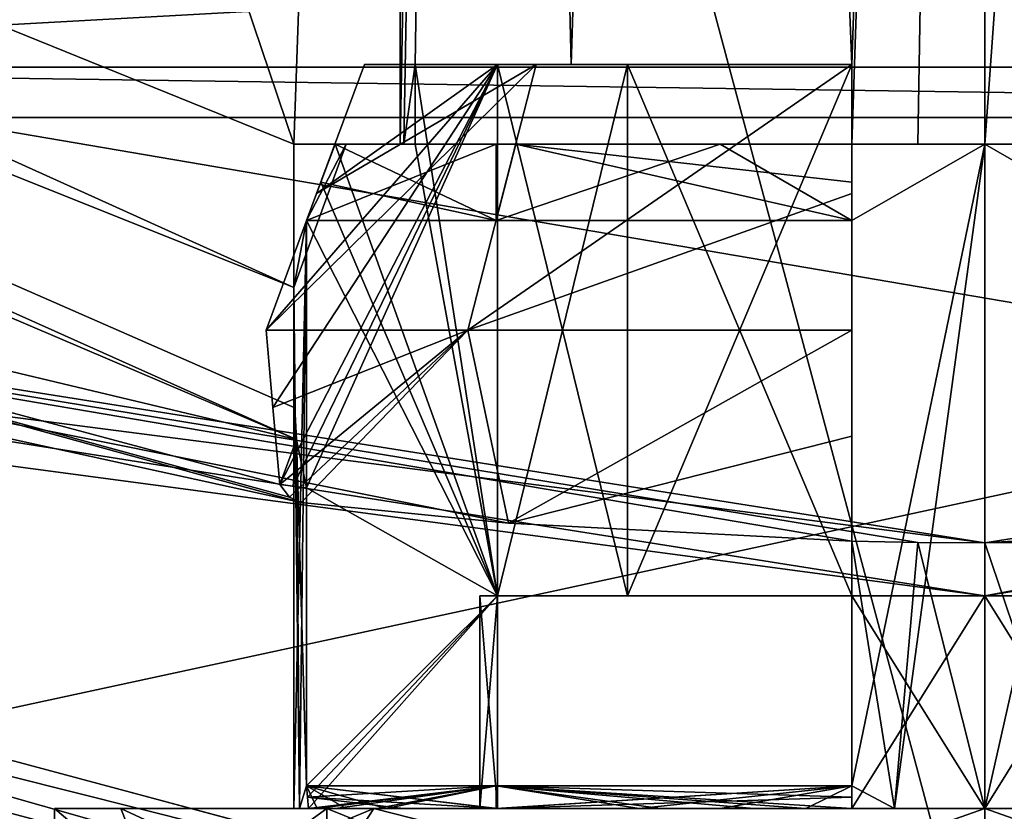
# Model space of a CAD drawing. Header units: millimetres. Extents: x -78 to 78, y -78 to 349.
# Tile 47 of 54: x -3.63 to 0.07, y 296.99 to 299.97. Entities that reach past the tile are written whole.
import ezdxf

# ---------------------------------------------------------------- set-up
doc = ezdxf.new("R2010")
doc.units = ezdxf.units.MM
doc.header["$LTSCALE"] = 65.185185
for name, color, linetype in [('107', 7, 'CONTINUOUS'), ('111', 7, 'CONTINUOUS'), ('112', 7, 'CONTINUOUS'), ('113', 7, 'CONTINUOUS'), ('123', 7, 'CONTINUOUS'), ('420', 7, 'CONTINUOUS'), ('421', 7, 'CONTINUOUS'), ('422', 7, 'CONTINUOUS'), ('423', 7, 'CONTINUOUS'), ('426', 7, 'CONTINUOUS'), ('427', 7, 'CONTINUOUS'), ('428', 7, 'CONTINUOUS'), ('429', 7, 'CONTINUOUS'), ('430', 7, 'CONTINUOUS'), ('431', 7, 'CONTINUOUS'), ('432', 7, 'CONTINUOUS'), ('433', 7, 'CONTINUOUS'), ('434', 7, 'CONTINUOUS'), ('435', 7, 'CONTINUOUS'), ('436', 7, 'CONTINUOUS'), ('437', 7, 'CONTINUOUS'), ('438', 7, 'CONTINUOUS'), ('439', 7, 'CONTINUOUS'), ('440', 7, 'CONTINUOUS'), ('441', 7, 'CONTINUOUS'), ('442', 7, 'CONTINUOUS'), ('445', 7, 'CONTINUOUS'), ('448', 7, 'CONTINUOUS'), ('449', 7, 'CONTINUOUS'), ('450', 7, 'CONTINUOUS'), ('451', 7, 'CONTINUOUS'), ('452', 7, 'CONTINUOUS'), ('453', 7, 'CONTINUOUS'), ('454', 7, 'CONTINUOUS'), ('456', 7, 'CONTINUOUS'), ('458', 7, 'CONTINUOUS'), ('459', 7, 'CONTINUOUS'), ('460', 7, 'CONTINUOUS'), ('461', 7, 'CONTINUOUS'), ('462', 7, 'CONTINUOUS'), ('463', 7, 'CONTINUOUS'), ('464', 7, 'CONTINUOUS'), ('469', 7, 'CONTINUOUS'), ('470', 7, 'CONTINUOUS'), ('474', 7, 'CONTINUOUS'), ('477', 7, 'CONTINUOUS'), ('480', 7, 'CONTINUOUS')]:
    doc.layers.add(name, color=color, linetype=linetype)

msp = doc.modelspace()

# ---------------------------------------------------------------- linework, layer by layer
at = {"layer": '107', "linetype": 'CONTINUOUS'}
for points in [[(13.5001, 296.6174, 1), (-13.5001, 296.6174, 1), (-6.4894, 300.0278, 1), (13.5001, 296.6174, 1)], [(6.4894, 300.0278, 1), (13.5001, 296.6174, 1), (-6.4894, 300.0278, 1), (6.4894, 300.0278, 1)]]:
    msp.add_3dface(points, dxfattribs=at)
at = {"layer": '111', "linetype": 'CONTINUOUS'}
for points in [[(-6.5666, 299.7901, 2.5), (6.5666, 299.7901, 2.5), (6.3349, 300.5033, 2.5), (-6.5666, 299.7901, 2.5)], [(-6.3349, 300.5033, 2.5), (-6.5666, 299.7901, 2.5), (6.3349, 300.5033, 2.5), (-6.3349, 300.5033, 2.5)]]:
    msp.add_3dface(points, dxfattribs=at)
at = {"layer": '112', "linetype": 'CONTINUOUS'}
for points in [[(6.5666, 299.7901, 2.5), (-6.5666, 299.7901, 2.5), (6.5666, 299.79, 4.8), (6.5666, 299.7901, 2.5)], [(6.5666, 299.79, 4.8), (-6.5666, 299.7901, 2.5), (-6.5666, 299.79, 4.8), (6.5666, 299.79, 4.8)]]:
    msp.add_3dface(points, dxfattribs=at)
at = {"layer": '113', "linetype": 'CONTINUOUS'}
for points in [[(-14.4, 295.0585, 5), (14.4, 295.0585, 5), (6.6284, 299.5998, 5), (-14.4, 295.0585, 5)], [(-6.6284, 299.5998, 5), (-14.4, 295.0585, 5), (6.6284, 299.5998, 5), (-6.6284, 299.5998, 5)]]:
    msp.add_3dface(points, dxfattribs=at)
at = {"layer": '123', "linetype": 'CONTINUOUS'}
for points in [[(-6.5666, 299.79, 4.8), (-6.6284, 299.5998, 5), (6.6284, 299.5998, 5), (-6.5666, 299.79, 4.8)], [(6.5666, 299.79, 4.8), (-6.5666, 299.79, 4.8), (6.6284, 299.5998, 5), (6.5666, 299.79, 4.8)]]:
    msp.add_3dface(points, dxfattribs=at)
at = {"layer": '420', "linetype": 'CONTINUOUS'}
for points in [[(-8.9628, 299.9085, 50.2), (-2.5716, 298.1508, 50.2), (-6.7984, 299.0768, 18.2), (-8.9628, 299.9085, 50.2)], [(-1.7923, 298.0731, 48.9989), (-0.5, 298.0057, 48.3665), (-6.7984, 299.0768, 18.2), (-1.7923, 298.0731, 48.9989)], [(-6.7984, 299.0768, 18.2), (-0.5, 298.0057, 48.3665), (-0.2511, 298.0014, 48.4122), (-6.7984, 299.0768, 18.2)], [(-2.5716, 298.1508, 50.2), (-1.7923, 298.0731, 48.9989), (-6.7984, 299.0768, 18.2), (-2.5716, 298.1508, 50.2)], [(0, 298, 18.2), (-6.7984, 299.0768, 18.2), (0, 298, 48.4), (0, 298, 18.2)], [(0, 298, 48.4), (-6.7984, 299.0768, 18.2), (-0.2511, 298.0014, 48.4122), (0, 298, 48.4)], [(-0.2511, 298.0014, 48.4122), (-0.5, 298.0057, 48.3665), (-0.5, 298.0057, 48.4485), (-0.2511, 298.0014, 48.4122)]]:
    msp.add_3dface(points, dxfattribs=at)
at = {"layer": '421', "linetype": 'CONTINUOUS'}
for points in [[(0, 296.2, 18), (-11.9, 299.3886, 18), (0, 297.8, 18), (0, 296.2, 18)], [(0, 297.8, 18), (-11.9, 299.3886, 18), (-6.8602, 298.8865, 18), (0, 297.8, 18)], [(11.9, 299.3886, 18), (0, 296.2, 18), (6.8602, 298.8865, 18), (11.9, 299.3886, 18)], [(6.8602, 298.8865, 18), (0, 296.2, 18), (0, 297.8, 18), (6.8602, 298.8865, 18)]]:
    msp.add_3dface(points, dxfattribs=at)
at = {"layer": '422', "linetype": 'CONTINUOUS'}
for points in [[(0, 296, 57.8), (-12, 299.2154, 57.8), (0, 296, 54.5), (0, 296, 57.8)], [(0, 296, 54.5), (-12, 299.2154, 57.8), (-2.4748, 296.1279, 53.4749), (0, 296, 54.5)], [(-2.4748, 296.1279, 53.4749), (-12, 299.2154, 57.8), (-3.5, 296.2566, 51.0001), (-2.4748, 296.1279, 53.4749)], [(-3.5, 296.2566, 51.0001), (-12, 299.2154, 57.8), (0, 296, 18.2), (-3.5, 296.2566, 51.0001)], [(0, 296, 18.2), (-12, 299.2154, 57.8), (-12, 299.2154, 18.2), (0, 296, 18.2)]]:
    msp.add_3dface(points, dxfattribs=at)
at = {"layer": '423', "linetype": 'CONTINUOUS'}
for points in [[(-11.9, 340.6114, 58), (0, 296.2, 58), (0, 343.8, 58), (-11.9, 340.6114, 58)], [(0, 343.8, 58), (0, 296.2, 58), (11.9, 299.3886, 58), (0, 343.8, 58)], [(11.9, 340.6114, 58), (0, 343.8, 58), (11.9, 299.3886, 58), (11.9, 340.6114, 58)], [(-11.9, 299.3886, 58), (0, 296.2, 58), (-11.9, 340.6114, 58), (-11.9, 299.3886, 58)]]:
    msp.add_3dface(points, dxfattribs=at)
at = {"layer": '426', "linetype": 'CONTINUOUS'}
for points in [[(0, 298, 18.2), (2.5716, 298.1508, 50.2), (6.7984, 299.0768, 18.2), (0, 298, 18.2)], [(2.5716, 298.1508, 50.2), (0, 298, 18.2), (1.7923, 298.0731, 48.9989), (2.5716, 298.1508, 50.2)], [(1.7923, 298.0731, 48.9989), (0, 298, 18.2), (0.5, 298.0057, 48.3665), (1.7923, 298.0731, 48.9989)], [(0.5, 298.0057, 48.3665), (0, 298, 18.2), (0.5, 298.0057, 48.4485), (0.5, 298.0057, 48.3665)], [(0.5, 298.0057, 48.4485), (0, 298, 18.2), (0.2511, 298.0014, 48.4122), (0.5, 298.0057, 48.4485)], [(0, 298, 18.2), (0, 298, 48.4), (0.2511, 298.0014, 48.4122), (0, 298, 18.2)]]:
    msp.add_3dface(points, dxfattribs=at)
at = {"layer": '427', "linetype": 'CONTINUOUS'}
for points in [[(12, 299.2154, 57.8), (0, 296, 57.8), (2.4749, 296.128, 53.4748), (12, 299.2154, 57.8)], [(0, 296, 47.5), (0, 296, 18.2), (12, 299.2154, 18.2), (0, 296, 47.5)], [(0, 296, 47.5), (12, 299.2154, 18.2), (2.4748, 296.1279, 48.5251), (0, 296, 47.5)]]:
    msp.add_3dface(points, dxfattribs=at)
at = {"layer": '428', "linetype": 'CONTINUOUS'}
for points in [[(0, 314.5, 53.2), (1.0882, 314.6087, 52.912), (0, 299.5, 53.2), (0, 314.5, 53.2)], [(0, 299.5, 53.2), (1.0882, 314.6087, 52.912), (0.2517, 299.5, 53.1856), (0, 299.5, 53.2)]]:
    msp.add_3dface(points, dxfattribs=at)
at = {"layer": '429', "linetype": 'CONTINUOUS'}
for points in [[(-2.2, 299.5, 51), (-2.4446, 299.5, 51.5), (-2.6, 299.5, 51), (-2.2, 299.5, 51)], [(-2.6, 299.5, 51), (-2.4446, 299.5, 51.5), (-2.4021, 299.5, 51.995), (-2.6, 299.5, 51)], [(-2.4446, 299.5, 51.5), (-1.7644, 299.5, 52.7644), (-2.4021, 299.5, 51.995), (-2.4446, 299.5, 51.5)], [(-2.1424, 299.5, 51.5), (-2.4446, 299.5, 51.5), (-2.1856, 299.5, 51.2517), (-2.1424, 299.5, 51.5)], [(-2.1856, 299.5, 51.2517), (-2.4446, 299.5, 51.5), (-2.2, 299.5, 51), (-2.1856, 299.5, 51.2517)], [(-2.4021, 299.5, 51.995), (-1.7644, 299.5, 52.7644), (-1.8385, 299.5, 52.8385), (-2.4021, 299.5, 51.995)], [(-1.8385, 299.5, 52.8385), (-1.7644, 299.5, 52.7644), (-0.995, 299.5, 53.4021), (-1.8385, 299.5, 52.8385)], [(-1.7644, 299.5, 52.7644), (-0.5, 299.5, 53.4446), (-0.995, 299.5, 53.4021), (-1.7644, 299.5, 52.7644)], [(-0.995, 299.5, 53.4021), (-0.5, 299.5, 53.4446), (0, 299.5, 53.6), (-0.995, 299.5, 53.4021)], [(-0.5, 299.5, 53.4446), (0, 299.5, 53.2), (0, 299.5, 53.6), (-0.5, 299.5, 53.4446)], [(0, 299.5, 53.2), (-0.5, 299.5, 53.4446), (-0.2517, 299.5, 53.1856), (0, 299.5, 53.2)], [(-0.2517, 299.5, 53.1856), (-0.5, 299.5, 53.4446), (-0.5, 299.5, 53.1424), (-0.2517, 299.5, 53.1856)], [(0, 299.5, 53.2), (0.2517, 299.5, 53.1856), (0, 299.5, 53.6), (0, 299.5, 53.2)], [(0.2517, 299.5, 53.1856), (0.5, 299.5, 53.1424), (0, 299.5, 53.6), (0.2517, 299.5, 53.1856)], [(0, 299.5, 53.6), (0.5, 299.5, 53.1424), (0.5, 299.5, 53.4446), (0, 299.5, 53.6)], [(0.995, 299.5, 53.4021), (0, 299.5, 53.6), (0.5, 299.5, 53.4446), (0.995, 299.5, 53.4021)]]:
    msp.add_3dface(points, dxfattribs=at)
at = {"layer": '430', "linetype": 'CONTINUOUS'}
for points in [[(0, 299.5, 53.6), (0.995, 299.5, 53.4021), (0.5, 299.2121, 53.5515), (0, 299.5, 53.6)], [(0, 297, 53.6), (0, 299.5, 53.6), (0.5, 299.2121, 53.5515), (0, 297, 53.6)], [(0.3394, 297, 53.5778), (0, 297, 53.6), (0.5, 299.2121, 53.5515), (0.3394, 297, 53.5778)], [(0.2511, 298.0014, 48.4122), (0, 298, 48.4), (0.3394, 297, 48.4222), (0.2511, 298.0014, 48.4122)], [(0.3394, 297, 48.4222), (0, 298, 48.4), (0, 297, 48.4), (0.3394, 297, 48.4222)]]:
    msp.add_3dface(points, dxfattribs=at)
at = {"layer": '431', "linetype": 'CONTINUOUS'}
for points in [[(-1.914, 314.8438, 52.0847), (-2.1856, 299.5, 51.2517), (-2.2, 299.5, 51), (-1.914, 314.8438, 52.0847)], [(-1.914, 314.8438, 52.0847), (-2.2, 299.5, 51), (-2.2, 310.8611, 51), (-1.914, 314.8438, 52.0847)], [(-2.1856, 299.5, 51.2517), (-1.914, 314.8438, 52.0847), (-2.1424, 299.8, 51.5), (-2.1856, 299.5, 51.2517)], [(-2.1424, 299.8, 51.5), (-1.914, 314.8438, 52.0847), (-1.5556, 299.8, 52.5556), (-2.1424, 299.8, 51.5)], [(-1.914, 314.8438, 52.0847), (-1.0881, 314.6087, 52.9121), (-1.5556, 299.8, 52.5556), (-1.914, 314.8438, 52.0847)], [(-1.5556, 299.8, 52.5556), (-1.0881, 314.6087, 52.9121), (-0.5, 299.8, 53.1424), (-1.5556, 299.8, 52.5556)], [(-1.0881, 314.6087, 52.9121), (0, 314.5, 53.2), (-0.5, 299.8, 53.1424), (-1.0881, 314.6087, 52.9121)], [(0, 314.5, 53.2), (-0.2517, 299.5, 53.1856), (-0.5, 299.5, 53.1424), (0, 314.5, 53.2)], [(0, 314.5, 53.2), (-0.5, 299.5, 53.1424), (-0.5, 299.8, 53.1424), (0, 314.5, 53.2)], [(0, 314.5, 53.2), (0, 299.5, 53.2), (-0.2517, 299.5, 53.1856), (0, 314.5, 53.2)], [(-2.1424, 299.5, 51.5), (-2.1856, 299.5, 51.2517), (-2.1424, 299.8, 51.5), (-2.1424, 299.5, 51.5)]]:
    msp.add_3dface(points, dxfattribs=at)
at = {"layer": '432', "linetype": 'CONTINUOUS'}
for points in [[(-2.6, 299.5, 51), (-2.4021, 299.5, 51.995), (-2.6, 298.96, 51), (-2.6, 299.5, 51)], [(-2.6, 298.96, 51), (-2.4021, 299.5, 51.995), (-2.5515, 299.2121, 51.5), (-2.6, 298.96, 51)], [(-2.4021, 299.5, 51.995), (-1.8385, 299.5, 52.8385), (-2.5515, 299.2121, 51.5), (-2.4021, 299.5, 51.995)], [(-2.5515, 299.2121, 51.5), (-1.8385, 299.5, 52.8385), (-1.8385, 299.2121, 52.8385), (-2.5515, 299.2121, 51.5)], [(-1.8385, 299.5, 52.8385), (-0.995, 299.5, 53.4021), (-1.8385, 299.2121, 52.8385), (-1.8385, 299.5, 52.8385)], [(-1.8385, 299.2121, 52.8385), (-0.995, 299.5, 53.4021), (-0.5, 299.2121, 53.5515), (-1.8385, 299.2121, 52.8385)], [(-0.995, 299.5, 53.4021), (0, 299.5, 53.6), (-0.5, 299.2121, 53.5515), (-0.995, 299.5, 53.4021)], [(0, 299.5, 53.6), (-0.3394, 297, 53.5778), (-0.5, 297.0855, 53.5515), (0, 299.5, 53.6)], [(-0.5, 299.2121, 53.5515), (0, 299.5, 53.6), (-0.5, 297.0855, 53.5515), (-0.5, 299.2121, 53.5515)], [(0, 299.5, 53.6), (0, 297, 53.6), (-0.3394, 297, 53.5778), (0, 299.5, 53.6)], [(-2.5778, 297, 51.3394), (-2.6, 297, 51), (-2.5515, 299.2121, 51.5), (-2.5778, 297, 51.3394)], [(-2.6, 297, 51), (-2.6, 298.96, 51), (-2.5515, 299.2121, 51.5), (-2.6, 297, 51)], [(-2.5515, 297.0855, 51.5), (-2.5778, 297, 51.3394), (-2.5515, 299.2121, 51.5), (-2.5515, 297.0855, 51.5)], [(-2.6, 297, 51), (-2.5778, 297, 50.6606), (-2.6, 298.96, 51), (-2.6, 297, 51)], [(-2.6, 298.96, 51), (-2.5778, 297, 50.6606), (-2.5964, 298.5077, 50.8624), (-2.6, 298.96, 51)], [(-2.5964, 298.5077, 50.8624), (-2.5778, 297, 50.6606), (-2.5894, 298.3884, 50.7652), (-2.5964, 298.5077, 50.8624)], [(-2.5894, 298.3884, 50.7652), (-2.5778, 297, 50.6606), (-2.5515, 297.0855, 50.5), (-2.5894, 298.3884, 50.7652)], [(-2.5515, 298.2072, 50.5), (-2.5894, 298.3884, 50.7652), (-2.5515, 297.0855, 50.5), (-2.5515, 298.2072, 50.5)], [(-0.2511, 298.0014, 48.4122), (-0.5, 298.0057, 48.4485), (-0.3394, 297, 48.4222), (-0.2511, 298.0014, 48.4122)], [(-0.3394, 297, 48.4222), (-0.5, 298.0057, 48.4485), (-0.5, 297.0855, 48.4485), (-0.3394, 297, 48.4222)], [(0, 297, 48.4), (-0.2511, 298.0014, 48.4122), (-0.3394, 297, 48.4222), (0, 297, 48.4)], [(0, 298, 48.4), (-0.2511, 298.0014, 48.4122), (0, 297, 48.4), (0, 298, 48.4)], [(-2.5778, 297, 50.6606), (-2.5114, 297, 50.3271), (-2.5515, 297.0855, 50.5), (-2.5778, 297, 50.6606)], [(-2.5114, 297, 51.6729), (-2.5778, 297, 51.3394), (-2.5515, 297.0855, 51.5), (-2.5114, 297, 51.6729)], [(-2.2517, 297, 49.7), (-1.8385, 297, 49.1615), (-2.5515, 297.0855, 50.5), (-2.2517, 297, 49.7)], [(-2.5515, 297.0855, 50.5), (-1.8385, 297, 49.1615), (-1.8385, 297.0855, 49.1615), (-2.5515, 297.0855, 50.5)], [(-2.4021, 297, 50.005), (-2.2517, 297, 49.7), (-2.5515, 297.0855, 50.5), (-2.4021, 297, 50.005)], [(-2.5114, 297, 50.3271), (-2.4021, 297, 50.005), (-2.5515, 297.0855, 50.5), (-2.5114, 297, 50.3271)], [(-2.5114, 297, 51.6729), (-2.5515, 297.0855, 51.5), (-1.8385, 297.0855, 52.8385), (-2.5114, 297, 51.6729)], [(-2.2517, 297, 52.3), (-2.5114, 297, 51.6729), (-1.8385, 297.0855, 52.8385), (-2.2517, 297, 52.3)], [(-1.8385, 297, 52.8385), (-2.2517, 297, 52.3), (-1.8385, 297.0855, 52.8385), (-1.8385, 297, 52.8385)], [(-1.3, 297, 48.7483), (-0.6729, 297, 48.4886), (-1.8385, 297.0855, 49.1615), (-1.3, 297, 48.7483)], [(-1.8385, 297.0855, 49.1615), (-0.6729, 297, 48.4886), (-0.5, 297.0855, 48.4485), (-1.8385, 297.0855, 49.1615)], [(-1.8385, 297, 49.1615), (-1.3, 297, 48.7483), (-1.8385, 297.0855, 49.1615), (-1.8385, 297, 49.1615)], [(-1.3, 297, 53.2517), (-1.8385, 297, 52.8385), (-0.5, 297.0855, 53.5515), (-1.3, 297, 53.2517)], [(-0.5, 297.0855, 53.5515), (-1.8385, 297, 52.8385), (-1.8385, 297.0855, 52.8385), (-0.5, 297.0855, 53.5515)], [(-0.995, 297, 53.4021), (-1.3, 297, 53.2517), (-0.5, 297.0855, 53.5515), (-0.995, 297, 53.4021)], [(-0.6729, 297, 53.5114), (-0.995, 297, 53.4021), (-0.5, 297.0855, 53.5515), (-0.6729, 297, 53.5114)], [(-0.6729, 297, 48.4886), (-0.3394, 297, 48.4222), (-0.5, 297.0855, 48.4485), (-0.6729, 297, 48.4886)], [(-0.3394, 297, 53.5778), (-0.6729, 297, 53.5114), (-0.5, 297.0855, 53.5515), (-0.3394, 297, 53.5778)]]:
    msp.add_3dface(points, dxfattribs=at)
at = {"layer": '433', "linetype": 'CONTINUOUS'}
for points in [[(-12, 299.2154, 57.8), (0, 296, 57.8), (-11.9, 299.3886, 58), (-12, 299.2154, 57.8)], [(0, 296, 57.8), (0, 296.2, 58), (-11.9, 299.3886, 58), (0, 296, 57.8)]]:
    msp.add_3dface(points, dxfattribs=at)
at = {"layer": '434', "linetype": 'CONTINUOUS'}
for points in [[(11.9, 299.3886, 58), (0, 296.2, 58), (12, 299.2154, 57.8), (11.9, 299.3886, 58)], [(0, 296.2, 58), (0, 296, 57.8), (12, 299.2154, 57.8), (0, 296.2, 58)]]:
    msp.add_3dface(points, dxfattribs=at)
at = {"layer": '435', "linetype": 'CONTINUOUS'}
for points in [[(0, 296.2, 18), (11.9, 299.3886, 18), (0, 296, 18.2), (0, 296.2, 18)], [(0, 296, 18.2), (11.9, 299.3886, 18), (12, 299.2154, 18.2), (0, 296, 18.2)]]:
    msp.add_3dface(points, dxfattribs=at)
at = {"layer": '436', "linetype": 'CONTINUOUS'}
for points in [[(-11.9, 299.3886, 18), (0, 296.2, 18), (-12, 299.2154, 18.2), (-11.9, 299.3886, 18)], [(0, 296.2, 18), (0, 296, 18.2), (-12, 299.2154, 18.2), (0, 296.2, 18)]]:
    msp.add_3dface(points, dxfattribs=at)
at = {"layer": '437', "linetype": 'CONTINUOUS'}
for points in [[(0, 297.8, 18), (0, 298, 18.2), (6.7984, 299.0768, 18.2), (0, 297.8, 18)], [(6.8602, 298.8865, 18), (0, 297.8, 18), (6.7984, 299.0768, 18.2), (6.8602, 298.8865, 18)]]:
    msp.add_3dface(points, dxfattribs=at)
at = {"layer": '438', "linetype": 'CONTINUOUS'}
for points in [[(-6.7984, 299.0768, 18.2), (0, 298, 18.2), (-6.8602, 298.8865, 18), (-6.7984, 299.0768, 18.2)], [(0, 298, 18.2), (0, 297.8, 18), (-6.8602, 298.8865, 18), (0, 298, 18.2)]]:
    msp.add_3dface(points, dxfattribs=at)
at = {"layer": '439', "linetype": 'CONTINUOUS'}
for points in [[(-2.6, 299.5, 51), (-14.0841, 304.1546, 51), (-7.7137, 314.628, 51), (-2.6, 299.5, 51)], [(-2.2, 310.8611, 51), (-2.6, 299.5, 51), (-7.7137, 314.628, 51), (-2.2, 310.8611, 51)], [(-2.2, 299.5, 51), (-2.6, 299.5, 51), (-2.2, 310.8611, 51), (-2.2, 299.5, 51)], [(-2.6, 299.5, 51), (-2.6, 298.96, 51), (-14.0841, 304.1546, 51), (-2.6, 299.5, 51)]]:
    msp.add_3dface(points, dxfattribs=at)
at = {"layer": '440', "linetype": 'CONTINUOUS'}
for points in [[(-3.5, 297, 51), (-2.4749, 297, 48.5251), (-3.25, 297, 51), (-3.5, 297, 51)], [(-2.4749, 297, 53.4749), (-3.5, 297, 51), (-3.25, 297, 51), (-2.4749, 297, 53.4749)], [(-3.25, 297, 51), (-2.4749, 297, 48.5251), (-2.2981, 297, 48.7019), (-3.25, 297, 51)], [(-2.4749, 297, 53.4749), (-3.25, 297, 51), (-2.2981, 297, 53.2981), (-2.4749, 297, 53.4749)], [(0, 297, 54.5), (-2.4749, 297, 53.4749), (0, 297, 54.25), (0, 297, 54.5)], [(-2.4749, 297, 48.5251), (0, 297, 47.5), (-2.2981, 297, 48.7019), (-2.4749, 297, 48.5251)], [(0, 297, 54.25), (-2.4749, 297, 53.4749), (-2.2981, 297, 53.2981), (0, 297, 54.25)], [(-2.2981, 297, 48.7019), (0, 297, 47.5), (0, 297, 47.75), (-2.2981, 297, 48.7019)], [(2.4749, 297, 53.4749), (0, 297, 54.5), (2.2981, 297, 53.2981), (2.4749, 297, 53.4749)], [(2.2981, 297, 53.2981), (0, 297, 54.5), (0, 297, 54.25), (2.2981, 297, 53.2981)], [(0, 297, 47.5), (2.4749, 297, 48.5251), (0, 297, 47.75), (0, 297, 47.5)], [(0, 297, 47.75), (2.4749, 297, 48.5251), (2.2981, 297, 48.7019), (0, 297, 47.75)]]:
    msp.add_3dface(points, dxfattribs=at)
at = {"layer": '441', "linetype": 'CONTINUOUS'}
for points in [[(2.4749, 296.128, 53.4748), (0, 296, 54.5), (2.4749, 297, 53.4749), (2.4749, 296.128, 53.4748)], [(0, 296, 54.5), (0, 297, 54.5), (2.4749, 297, 53.4749), (0, 296, 54.5)], [(0, 296, 47.5), (2.4748, 296.1279, 48.5251), (0, 297, 47.5), (0, 296, 47.5)], [(2.4748, 296.1279, 48.5251), (2.4749, 297, 48.5251), (0, 297, 47.5), (2.4748, 296.1279, 48.5251)]]:
    msp.add_3dface(points, dxfattribs=at)
at = {"layer": '442', "linetype": 'CONTINUOUS'}
for points in [[(-2.4748, 296.1279, 53.4749), (-3.5, 296.2566, 51.0001), (-2.4749, 297, 53.4749), (-2.4748, 296.1279, 53.4749)], [(-3.5, 296.2566, 51.0001), (-2.4749, 296.128, 48.5252), (-3.5, 297, 51), (-3.5, 296.2566, 51.0001)], [(-3.5, 296.2566, 51.0001), (-3.5, 297, 51), (-2.4749, 297, 53.4749), (-3.5, 296.2566, 51.0001)], [(-2.4749, 296.128, 48.5252), (-2.4749, 297, 48.5251), (-3.5, 297, 51), (-2.4749, 296.128, 48.5252)], [(0, 297, 54.5), (-2.4748, 296.1279, 53.4749), (-2.4749, 297, 53.4749), (0, 297, 54.5)], [(-2.4749, 296.128, 48.5252), (0, 296, 47.5), (-2.4749, 297, 48.5251), (-2.4749, 296.128, 48.5252)], [(0, 296, 47.5), (0, 297, 47.5), (-2.4749, 297, 48.5251), (0, 296, 47.5)], [(0, 296, 54.5), (-2.4748, 296.1279, 53.4749), (0, 297, 54.5), (0, 296, 54.5)]]:
    msp.add_3dface(points, dxfattribs=at)
at = {"layer": '445', "linetype": 'CONTINUOUS'}
for points in [[(-14.0841, 304.1546, 51), (-2.6, 298.96, 51), (-14.41, 303.6875, 50.7657), (-14.0841, 304.1546, 51)], [(-2.5894, 298.3884, 50.7652), (-14.5403, 303.49, 50.2), (-14.41, 303.6875, 50.7657), (-2.5894, 298.3884, 50.7652)], [(-2.6, 298.96, 51), (-2.5964, 298.5077, 50.8624), (-14.41, 303.6875, 50.7657), (-2.6, 298.96, 51)], [(-2.5964, 298.5077, 50.8624), (-2.5894, 298.3884, 50.7652), (-14.41, 303.6875, 50.7657), (-2.5964, 298.5077, 50.8624)], [(-8.9628, 299.9085, 50.2), (-14.5403, 303.49, 50.2), (-2.5894, 298.3884, 50.7652), (-8.9628, 299.9085, 50.2)], [(-2.5716, 298.1508, 50.2), (-8.9628, 299.9085, 50.2), (-2.6162, 298.171, 50.3531), (-2.5716, 298.1508, 50.2)], [(-8.9628, 299.9085, 50.2), (-2.5894, 298.3884, 50.7652), (-2.6525, 298.2193, 50.5), (-8.9628, 299.9085, 50.2)], [(-2.6162, 298.171, 50.3531), (-8.9628, 299.9085, 50.2), (-2.6525, 298.2193, 50.5), (-2.6162, 298.171, 50.3531)], [(-2.6525, 298.2193, 50.5), (-2.5894, 298.3884, 50.7652), (-2.602, 298.2132, 50.5), (-2.6525, 298.2193, 50.5)], [(-2.5894, 298.3884, 50.7652), (-2.5515, 298.2072, 50.5), (-2.602, 298.2132, 50.5), (-2.5894, 298.3884, 50.7652)]]:
    msp.add_3dface(points, dxfattribs=at)
at = {"layer": '448', "linetype": 'CONTINUOUS'}
for points in [[(-3.25, 297, 51), (-2.2981, 297, 48.7019), (-3.1162, 296.6595, 51), (-3.25, 297, 51)], [(-3.1162, 296.6595, 51), (-2.2981, 297, 48.7019), (-2.521, 296.6595, 49.1684), (-3.1162, 296.6595, 51)], [(-2.521, 296.6595, 49.1684), (-2.2981, 297, 48.7019), (-0.9629, 296.6595, 48.0363), (-2.521, 296.6595, 49.1684)], [(-2.2981, 297, 48.7019), (0, 297, 47.75), (-0.9629, 296.6595, 48.0363), (-2.2981, 297, 48.7019)], [(-0.9629, 296.6595, 48.0363), (0, 297, 47.75), (0.9629, 296.6595, 48.0363), (-0.9629, 296.6595, 48.0363)], [(0, 297, 47.75), (2.2981, 297, 48.7019), (0.9629, 296.6595, 48.0363), (0, 297, 47.75)]]:
    msp.add_3dface(points, dxfattribs=at)
at = {"layer": '449', "linetype": 'CONTINUOUS'}
for points in [[(-2.5778, 297, 50.6606), (-2.6, 297, 51), (-1.833, 297, 50.5), (-2.5778, 297, 50.6606)], [(-2.6, 297, 51), (-2.5778, 297, 51.3394), (-1.9, 297, 51), (-2.6, 297, 51)], [(-1.833, 297, 50.5), (-2.6, 297, 51), (-1.9, 297, 51), (-1.833, 297, 50.5)], [(-2.5114, 297, 50.3271), (-2.5778, 297, 50.6606), (-2.5438, 297, 50.5), (-2.5114, 297, 50.3271)], [(-2.5438, 297, 50.5), (-2.5778, 297, 50.6606), (-1.833, 297, 50.5), (-2.5438, 297, 50.5)], [(-2.5778, 297, 51.3394), (-2.5114, 297, 51.6729), (-2.5438, 297, 51.5), (-2.5778, 297, 51.3394)], [(-1.9, 297, 51), (-2.5778, 297, 51.3394), (-2.5438, 297, 51.5), (-1.9, 297, 51)], [(-2.4425, 297, 50.1308), (-2.5114, 297, 50.3271), (-2.5438, 297, 50.5), (-2.4425, 297, 50.1308)], [(-2.5114, 297, 51.6729), (-2.2517, 297, 52.3), (-2.5438, 297, 51.5), (-2.5114, 297, 51.6729)], [(-2.5438, 297, 51.5), (-2.2517, 297, 52.3), (-1.8332, 297, 52.8332), (-2.5438, 297, 51.5)], [(-2.1884, 297, 51.5), (-1.9, 297, 51), (-2.5438, 297, 51.5), (-2.1884, 297, 51.5)], [(-2.4021, 297, 50.005), (-2.5114, 297, 50.3271), (-2.4425, 297, 50.1308), (-2.4021, 297, 50.005)], [(-2.2878, 297, 49.7805), (-2.4021, 297, 50.005), (-2.4425, 297, 50.1308), (-2.2878, 297, 49.7805)], [(-2.2517, 297, 49.7), (-2.4021, 297, 50.005), (-2.2878, 297, 49.7805), (-2.2517, 297, 49.7)], [(-1.8332, 297, 49.1668), (-2.2517, 297, 49.7), (-2.2878, 297, 49.7805), (-1.8332, 297, 49.1668)], [(-1.8385, 297, 49.1615), (-2.2517, 297, 49.7), (-1.8332, 297, 49.1668), (-1.8385, 297, 49.1615)], [(-2.2517, 297, 52.3), (-1.8385, 297, 52.8385), (-1.8332, 297, 52.8332), (-2.2517, 297, 52.3)], [(-1.833, 297, 51.5), (-1.9, 297, 51), (-2.1884, 297, 51.5), (-1.833, 297, 51.5)], [(-1.3, 297, 48.7483), (-1.8385, 297, 49.1615), (-0.5, 297, 48.4562), (-1.3, 297, 48.7483)], [(-0.5, 297, 48.4562), (-1.8385, 297, 49.1615), (-1.8332, 297, 49.1668), (-0.5, 297, 48.4562)], [(-1.8385, 297, 52.8385), (-1.3, 297, 53.2517), (-1.8332, 297, 52.8332), (-1.8385, 297, 52.8385)], [(-1.8332, 297, 52.8332), (-1.3, 297, 53.2517), (-1.2195, 297, 53.2878), (-1.8332, 297, 52.8332)], [(-0.6729, 297, 48.4886), (-1.3, 297, 48.7483), (-0.5, 297, 48.4562), (-0.6729, 297, 48.4886)], [(-1.3, 297, 53.2517), (-0.995, 297, 53.4021), (-1.2195, 297, 53.2878), (-1.3, 297, 53.2517)], [(-1.2195, 297, 53.2878), (-0.995, 297, 53.4021), (-0.8692, 297, 53.4425), (-1.2195, 297, 53.2878)], [(-0.995, 297, 53.4021), (-0.6729, 297, 53.5114), (-0.8692, 297, 53.4425), (-0.995, 297, 53.4021)], [(-0.8692, 297, 53.4425), (-0.6729, 297, 53.5114), (-0.5, 297, 53.5438), (-0.8692, 297, 53.4425)], [(-0.3394, 297, 48.4222), (-0.6729, 297, 48.4886), (-0.5, 297, 48.4562), (-0.3394, 297, 48.4222)], [(-0.6729, 297, 53.5114), (-0.3394, 297, 53.5778), (-0.5, 297, 53.5438), (-0.6729, 297, 53.5114)], [(0.3394, 297, 48.4222), (-0.3394, 297, 48.4222), (-0.5, 297, 48.4562), (0.3394, 297, 48.4222)], [(0.5, 297, 48.4562), (0.3394, 297, 48.4222), (-0.5, 297, 48.4562), (0.5, 297, 48.4562)], [(-0.5, 297, 53.5438), (-0.3394, 297, 53.5778), (0.5, 297, 53.5438), (-0.5, 297, 53.5438)], [(0, 297, 49.1), (0.5, 297, 48.4562), (-0.5, 297, 48.8116), (0, 297, 49.1)], [(-0.5, 297, 48.8116), (0.5, 297, 48.4562), (-0.5, 297, 48.4562), (-0.5, 297, 48.8116)], [(-0.5, 297, 49.167), (0, 297, 49.1), (-0.5, 297, 48.8116), (-0.5, 297, 49.167)], [(-0.5, 297, 52.833), (-0.5, 297, 53.5438), (0, 297, 52.9), (-0.5, 297, 52.833)], [(0, 297, 52.9), (-0.5, 297, 53.5438), (0.5, 297, 52.833), (0, 297, 52.9)], [(0.5, 297, 52.833), (-0.5, 297, 53.5438), (0.5, 297, 53.5438), (0.5, 297, 52.833)], [(0, 297, 53.6), (0.3394, 297, 53.5778), (-0.3394, 297, 53.5778), (0, 297, 53.6)], [(-0.3394, 297, 53.5778), (0.3394, 297, 53.5778), (0.5, 297, 53.5438), (-0.3394, 297, 53.5778)], [(0.3394, 297, 48.4222), (0, 297, 48.4), (-0.3394, 297, 48.4222), (0.3394, 297, 48.4222)], [(0.5, 297, 49.167), (0.5, 297, 48.4562), (0, 297, 49.1), (0.5, 297, 49.167)]]:
    msp.add_3dface(points, dxfattribs=at)
at = {"layer": '450', "linetype": 'CONTINUOUS'}
for points in [[(-1.8385, 297.0855, 52.8385), (-2.5515, 297.0855, 51.5), (-1.8332, 297, 52.8332), (-1.8385, 297.0855, 52.8385)], [(-2.5515, 297.0855, 51.5), (-2.5477, 297.0427, 51.5), (-1.8332, 297, 52.8332), (-2.5515, 297.0855, 51.5)], [(-0.5, 297.0855, 53.5515), (-1.8385, 297.0855, 52.8385), (-0.5, 297.0427, 53.5477), (-0.5, 297.0855, 53.5515)], [(-1.8385, 297.0855, 52.8385), (-1.8332, 297, 52.8332), (-1.2195, 297, 53.2878), (-1.8385, 297.0855, 52.8385)], [(-1.8385, 297.0855, 52.8385), (-1.2195, 297, 53.2878), (-0.8692, 297, 53.4425), (-1.8385, 297.0855, 52.8385)], [(-1.8385, 297.0855, 52.8385), (-0.8692, 297, 53.4425), (-0.5, 297, 53.5438), (-1.8385, 297.0855, 52.8385)], [(-1.8385, 297.0855, 52.8385), (-0.5, 297, 53.5438), (-0.5, 297.0427, 53.5477), (-1.8385, 297.0855, 52.8385)], [(-2.5438, 297, 51.5), (-1.8332, 297, 52.8332), (-2.5477, 297.0427, 51.5), (-2.5438, 297, 51.5)]]:
    msp.add_3dface(points, dxfattribs=at)
at = {"layer": '451', "linetype": 'CONTINUOUS'}
for points in [[(-1.8385, 299.2121, 52.8385), (-2.4446, 299.5, 51.5), (-2.4976, 299.3573, 51.5), (-1.8385, 299.2121, 52.8385)], [(-1.7644, 299.5, 52.7644), (-2.4446, 299.5, 51.5), (-1.8385, 299.2121, 52.8385), (-1.7644, 299.5, 52.7644)], [(-1.7644, 299.5, 52.7644), (-1.8385, 299.2121, 52.8385), (-0.5, 299.2121, 53.5515), (-1.7644, 299.5, 52.7644)], [(-0.5, 299.2121, 53.5515), (-0.5, 299.3573, 53.4976), (-1.7644, 299.5, 52.7644), (-0.5, 299.2121, 53.5515)], [(-0.5, 299.5, 53.4446), (-1.7644, 299.5, 52.7644), (-0.5, 299.3573, 53.4976), (-0.5, 299.5, 53.4446)], [(-2.5515, 299.2121, 51.5), (-1.8385, 299.2121, 52.8385), (-2.4976, 299.3573, 51.5), (-2.5515, 299.2121, 51.5)]]:
    msp.add_3dface(points, dxfattribs=at)
at = {"layer": '452', "linetype": 'CONTINUOUS'}
for points in [[(-1.833, 299.8, 50.5), (-1.3435, 299.8, 49.6565), (-2.3331, 299.8, 50.5), (-1.833, 299.8, 50.5)], [(-2.3331, 299.8, 50.5), (-1.3435, 299.8, 49.6565), (-1.6872, 299.8, 49.3128), (-2.3331, 299.8, 50.5)], [(-0.5, 299.8, 49.167), (-0.5, 299.8, 48.6669), (-1.6872, 299.8, 49.3128), (-0.5, 299.8, 49.167)], [(-1.3435, 299.8, 49.6565), (-0.5, 299.8, 49.167), (-1.6872, 299.8, 49.3128), (-1.3435, 299.8, 49.6565)]]:
    msp.add_3dface(points, dxfattribs=at)
at = {"layer": '453', "linetype": 'CONTINUOUS'}
for points in [[(-1.833, 297.8, 51.5), (-1.833, 299.8, 51.5), (-1.3435, 299.8, 52.3435), (-1.833, 297.8, 51.5)], [(-1.3435, 297.8, 52.3435), (-1.833, 297.8, 51.5), (-1.3435, 299.8, 52.3435), (-1.3435, 297.8, 52.3435)], [(-0.5, 297.8, 52.833), (-1.3435, 297.8, 52.3435), (-0.5, 299.8, 52.833), (-0.5, 297.8, 52.833)], [(-0.5, 299.8, 52.833), (-1.3435, 297.8, 52.3435), (-1.3435, 299.8, 52.3435), (-0.5, 299.8, 52.833)]]:
    msp.add_3dface(points, dxfattribs=at)
at = {"layer": '454', "linetype": 'CONTINUOUS'}
for points in [[(-1.9, 297.8, 51), (-1.833, 297.8, 51.5), (-1.833, 297.8, 50.5), (-1.9, 297.8, 51)], [(-1.833, 297.8, 51.5), (-1.3435, 297.8, 52.3435), (-1.833, 297.8, 50.5), (-1.833, 297.8, 51.5)], [(-1.833, 297.8, 50.5), (-1.3435, 297.8, 52.3435), (-1.3435, 297.8, 49.6565), (-1.833, 297.8, 50.5)], [(-1.3435, 297.8, 52.3435), (-0.5, 297.8, 52.833), (-1.3435, 297.8, 49.6565), (-1.3435, 297.8, 52.3435)], [(-1.3435, 297.8, 49.6565), (-0.5, 297.8, 52.833), (-0.5, 297.8, 49.167), (-1.3435, 297.8, 49.6565)], [(-0.5, 297.8, 52.833), (0, 297.8, 52.9), (-0.5, 297.8, 49.167), (-0.5, 297.8, 52.833)], [(-0.5, 297.8, 49.167), (0, 297.8, 52.9), (0, 297.8, 49.1), (-0.5, 297.8, 49.167)], [(0, 297.8, 52.9), (0.5, 297.8, 52.833), (0, 297.8, 49.1), (0, 297.8, 52.9)], [(0, 297.8, 49.1), (0.5, 297.8, 52.833), (0.5, 297.8, 49.167), (0, 297.8, 49.1)]]:
    msp.add_3dface(points, dxfattribs=at)
at = {"layer": '456', "linetype": 'CONTINUOUS'}
for points in [[(-2.2981, 297, 53.2981), (-3.25, 297, 51), (-2.521, 296.6595, 52.8316), (-2.2981, 297, 53.2981)], [(-3.25, 297, 51), (-3.1162, 296.6595, 51), (-2.521, 296.6595, 52.8316), (-3.25, 297, 51)], [(-0.9629, 296.6595, 53.9637), (-2.2981, 297, 53.2981), (-2.521, 296.6595, 52.8316), (-0.9629, 296.6595, 53.9637)], [(0, 297, 54.25), (-2.2981, 297, 53.2981), (-0.9629, 296.6595, 53.9637), (0, 297, 54.25)], [(0.9629, 296.6595, 53.9637), (0, 297, 54.25), (-0.9629, 296.6595, 53.9637), (0.9629, 296.6595, 53.9637)], [(2.2981, 297, 53.2981), (0, 297, 54.25), (0.9629, 296.6595, 53.9637), (2.2981, 297, 53.2981)]]:
    msp.add_3dface(points, dxfattribs=at)
at = {"layer": '458', "linetype": 'CONTINUOUS'}
for points in [[(-0.5, 299.8, 53.1424), (-0.5, 299.5, 53.1424), (-0.5, 299.8, 52.833), (-0.5, 299.8, 53.1424)], [(-0.5, 299.5, 53.1424), (-0.5, 297.8, 52.833), (-0.5, 299.8, 52.833), (-0.5, 299.5, 53.1424)], [(-0.5, 299.5, 53.1424), (-0.5, 299.5, 53.4446), (-0.5, 299.3573, 53.4976), (-0.5, 299.5, 53.1424)], [(-0.5, 299.2121, 53.5515), (-0.5, 299.5, 53.1424), (-0.5, 299.3573, 53.4976), (-0.5, 299.2121, 53.5515)], [(-0.5, 299.5, 53.1424), (-0.5, 299.2121, 53.5515), (-0.5, 297.8, 52.833), (-0.5, 299.5, 53.1424)], [(-0.5, 299.2121, 53.5515), (-0.5, 297.0855, 53.5515), (-0.5, 297.8, 52.833), (-0.5, 299.2121, 53.5515)], [(-0.5, 297.0855, 53.5515), (-0.5, 297.0427, 53.5477), (-0.5, 297.8, 52.833), (-0.5, 297.0855, 53.5515)], [(-0.5, 297, 53.5438), (-0.5, 297, 52.833), (-0.5, 297.8, 52.833), (-0.5, 297, 53.5438)], [(-0.5, 297.0427, 53.5477), (-0.5, 297, 53.5438), (-0.5, 297.8, 52.833), (-0.5, 297.0427, 53.5477)]]:
    msp.add_3dface(points, dxfattribs=at)
at = {"layer": '459', "linetype": 'CONTINUOUS'}
for points in [[(-0.5, 297, 52.833), (0, 297, 52.9), (-0.5, 297.8, 52.833), (-0.5, 297, 52.833)], [(-0.5, 297.8, 52.833), (0, 297, 52.9), (0, 297.8, 52.9), (-0.5, 297.8, 52.833)], [(0, 297, 52.9), (0.5, 297, 52.833), (0, 297.8, 52.9), (0, 297, 52.9)], [(0.5, 297, 52.833), (0.5, 297.8, 52.833), (0, 297.8, 52.9), (0.5, 297, 52.833)]]:
    msp.add_3dface(points, dxfattribs=at)
at = {"layer": '460', "linetype": 'CONTINUOUS'}
for points in [[(-2.1424, 299.5, 51.5), (-2.1424, 299.8, 51.5), (-1.833, 297.8, 51.5), (-2.1424, 299.5, 51.5)], [(-2.1424, 299.8, 51.5), (-1.833, 299.8, 51.5), (-1.833, 297.8, 51.5), (-2.1424, 299.8, 51.5)], [(-2.4976, 299.3573, 51.5), (-2.4446, 299.5, 51.5), (-1.833, 297.8, 51.5), (-2.4976, 299.3573, 51.5)], [(-2.4446, 299.5, 51.5), (-2.1424, 299.5, 51.5), (-1.833, 297.8, 51.5), (-2.4446, 299.5, 51.5)], [(-2.5515, 299.2121, 51.5), (-2.4976, 299.3573, 51.5), (-1.833, 297.8, 51.5), (-2.5515, 299.2121, 51.5)], [(-2.5515, 297.0855, 51.5), (-2.5515, 299.2121, 51.5), (-1.833, 297.8, 51.5), (-2.5515, 297.0855, 51.5)], [(-1.833, 297, 51.5), (-2.5515, 297.0855, 51.5), (-1.833, 297.8, 51.5), (-1.833, 297, 51.5)], [(-2.5515, 297.0855, 51.5), (-1.833, 297, 51.5), (-2.5477, 297.0427, 51.5), (-2.5515, 297.0855, 51.5)], [(-1.833, 297, 51.5), (-2.1884, 297, 51.5), (-2.5477, 297.0427, 51.5), (-1.833, 297, 51.5)], [(-2.1884, 297, 51.5), (-2.5438, 297, 51.5), (-2.5477, 297.0427, 51.5), (-2.1884, 297, 51.5)]]:
    msp.add_3dface(points, dxfattribs=at)
at = {"layer": '461', "linetype": 'CONTINUOUS'}
for points in [[(-1.833, 297, 50.5), (-1.9, 297, 51), (-1.833, 297.8, 50.5), (-1.833, 297, 50.5)], [(-1.9, 297, 51), (-1.833, 297, 51.5), (-1.9, 297.8, 51), (-1.9, 297, 51)], [(-1.9, 297, 51), (-1.9, 297.8, 51), (-1.833, 297.8, 50.5), (-1.9, 297, 51)], [(-1.833, 297, 51.5), (-1.833, 297.8, 51.5), (-1.9, 297.8, 51), (-1.833, 297, 51.5)]]:
    msp.add_3dface(points, dxfattribs=at)
at = {"layer": '462', "linetype": 'CONTINUOUS'}
for points in [[(-2.6783, 298.5089, 50.5), (-1.833, 299.8, 50.5), (-2.7042, 298.8, 50.5), (-2.6783, 298.5089, 50.5)], [(-2.7042, 298.8, 50.5), (-1.833, 299.8, 50.5), (-2.5137, 299.314, 50.5), (-2.7042, 298.8, 50.5)], [(-2.6525, 298.2193, 50.5), (-1.833, 299.8, 50.5), (-2.6783, 298.5089, 50.5), (-2.6525, 298.2193, 50.5)], [(-2.6525, 298.2193, 50.5), (-2.602, 298.2132, 50.5), (-1.833, 299.8, 50.5), (-2.6525, 298.2193, 50.5)], [(-2.602, 298.2132, 50.5), (-2.5515, 298.2072, 50.5), (-1.833, 299.8, 50.5), (-2.602, 298.2132, 50.5)], [(-1.833, 299.8, 50.5), (-2.5515, 298.2072, 50.5), (-1.833, 297.8, 50.5), (-1.833, 299.8, 50.5)], [(-1.833, 299.8, 50.5), (-2.3331, 299.8, 50.5), (-2.5137, 299.314, 50.5), (-1.833, 299.8, 50.5)], [(-2.5515, 298.2072, 50.5), (-2.5515, 297.0855, 50.5), (-1.833, 297.8, 50.5), (-2.5515, 298.2072, 50.5)], [(-1.833, 297.8, 50.5), (-2.5515, 297.0855, 50.5), (-2.5477, 297.0427, 50.5), (-1.833, 297.8, 50.5)], [(-2.5438, 297, 50.5), (-1.833, 297.8, 50.5), (-2.5477, 297.0427, 50.5), (-2.5438, 297, 50.5)], [(-2.5438, 297, 50.5), (-1.833, 297, 50.5), (-1.833, 297.8, 50.5), (-2.5438, 297, 50.5)]]:
    msp.add_3dface(points, dxfattribs=at)
at = {"layer": '463', "linetype": 'CONTINUOUS'}
for points in [[(-0.5, 299.8, 48.6669), (-0.5, 299.8, 49.167), (-0.5, 297.8, 49.167), (-0.5, 299.8, 48.6669)], [(-0.5, 299.8, 48.6669), (-0.5, 297.8, 49.167), (-0.5, 299.3145, 48.4865), (-0.5, 299.8, 48.6669)], [(-0.5, 299.3145, 48.4865), (-0.5, 297.8, 49.167), (-0.5, 298.8, 48.2958), (-0.5, 299.3145, 48.4865)], [(-0.5, 298.8, 48.2958), (-0.5, 297.8, 49.167), (-0.5, 298.4014, 48.3313), (-0.5, 298.8, 48.2958)], [(-0.5, 298.0057, 48.4485), (-0.5, 298.0057, 48.3665), (-0.5, 298.4014, 48.3313), (-0.5, 298.0057, 48.4485)], [(-0.5, 297.8, 49.167), (-0.5, 298.0057, 48.4485), (-0.5, 298.4014, 48.3313), (-0.5, 297.8, 49.167)], [(-0.5, 297.0855, 48.4485), (-0.5, 298.0057, 48.4485), (-0.5, 297.8, 49.167), (-0.5, 297.0855, 48.4485)], [(-0.5, 297, 49.167), (-0.5, 297.0855, 48.4485), (-0.5, 297.8, 49.167), (-0.5, 297, 49.167)], [(-0.5, 297.0855, 48.4485), (-0.5, 297, 49.167), (-0.5, 297.0427, 48.4523), (-0.5, 297.0855, 48.4485)], [(-0.5, 297, 49.167), (-0.5, 297, 48.8116), (-0.5, 297.0427, 48.4523), (-0.5, 297, 49.167)], [(-0.5, 297, 48.8116), (-0.5, 297, 48.4562), (-0.5, 297.0427, 48.4523), (-0.5, 297, 48.8116)]]:
    msp.add_3dface(points, dxfattribs=at)
at = {"layer": '464', "linetype": 'CONTINUOUS'}
for points in [[(0, 297, 49.1), (-0.5, 297, 49.167), (0, 297.8, 49.1), (0, 297, 49.1)], [(-0.5, 297, 49.167), (-0.5, 297.8, 49.167), (0, 297.8, 49.1), (-0.5, 297, 49.167)], [(0.5, 297, 49.167), (0, 297, 49.1), (0.5, 297.8, 49.167), (0.5, 297, 49.167)], [(0, 297, 49.1), (0, 297.8, 49.1), (0.5, 297.8, 49.167), (0, 297, 49.1)]]:
    msp.add_3dface(points, dxfattribs=at)
at = {"layer": '469', "linetype": 'CONTINUOUS'}
for points in [[(-2.6783, 298.5089, 50.5), (-2.7042, 298.8, 50.5), (-1.9445, 298.8, 49.0555), (-2.6783, 298.5089, 50.5)], [(-2.6525, 298.2193, 50.5), (-2.6783, 298.5089, 50.5), (-1.9445, 298.8, 49.0555), (-2.6525, 298.2193, 50.5)], [(-2.6162, 298.171, 50.3531), (-2.6525, 298.2193, 50.5), (-1.9445, 298.8, 49.0555), (-2.6162, 298.171, 50.3531)], [(-2.5716, 298.1508, 50.2), (-2.6162, 298.171, 50.3531), (-1.9445, 298.8, 49.0555), (-2.5716, 298.1508, 50.2)], [(-1.7923, 298.0731, 48.9989), (-2.5716, 298.1508, 50.2), (-1.9445, 298.8, 49.0555), (-1.7923, 298.0731, 48.9989)], [(-0.5, 298.8, 48.2958), (-1.7923, 298.0731, 48.9989), (-1.9445, 298.8, 49.0555), (-0.5, 298.8, 48.2958)], [(-0.5, 298.8, 48.2958), (-0.5, 298.4014, 48.3313), (-1.7923, 298.0731, 48.9989), (-0.5, 298.8, 48.2958)], [(-0.5, 298.0057, 48.3665), (-1.7923, 298.0731, 48.9989), (-0.5, 298.4014, 48.3313), (-0.5, 298.0057, 48.3665)]]:
    msp.add_3dface(points, dxfattribs=at)
at = {"layer": '470', "linetype": 'CONTINUOUS'}
for points in [[(-2.5515, 297.0855, 50.5), (-1.8385, 297.0855, 49.1615), (-2.5477, 297.0427, 50.5), (-2.5515, 297.0855, 50.5)], [(-1.8385, 297.0855, 49.1615), (-2.5438, 297, 50.5), (-2.5477, 297.0427, 50.5), (-1.8385, 297.0855, 49.1615)], [(-1.8385, 297.0855, 49.1615), (-2.4425, 297, 50.1308), (-2.5438, 297, 50.5), (-1.8385, 297.0855, 49.1615)], [(-1.8385, 297.0855, 49.1615), (-2.2878, 297, 49.7805), (-2.4425, 297, 50.1308), (-1.8385, 297.0855, 49.1615)], [(-1.8385, 297.0855, 49.1615), (-1.8332, 297, 49.1668), (-2.2878, 297, 49.7805), (-1.8385, 297.0855, 49.1615)], [(-1.8385, 297.0855, 49.1615), (-0.5, 297.0855, 48.4485), (-1.8332, 297, 49.1668), (-1.8385, 297.0855, 49.1615)], [(-0.5, 297.0855, 48.4485), (-0.5, 297.0427, 48.4523), (-1.8332, 297, 49.1668), (-0.5, 297.0855, 48.4485)], [(-0.5, 297, 48.4562), (-1.8332, 297, 49.1668), (-0.5, 297.0427, 48.4523), (-0.5, 297, 48.4562)]]:
    msp.add_3dface(points, dxfattribs=at)
at = {"layer": '474', "linetype": 'CONTINUOUS'}
for points in [[(-2.7042, 298.8, 50.5), (-2.5137, 299.314, 50.5), (-1.6872, 299.8, 49.3128), (-2.7042, 298.8, 50.5)], [(-2.7042, 298.8, 50.5), (-1.6872, 299.8, 49.3128), (-1.9445, 298.8, 49.0555), (-2.7042, 298.8, 50.5)], [(-2.3331, 299.8, 50.5), (-1.6872, 299.8, 49.3128), (-2.5137, 299.314, 50.5), (-2.3331, 299.8, 50.5)], [(-1.6872, 299.8, 49.3128), (-0.5, 299.8, 48.6669), (-1.9445, 298.8, 49.0555), (-1.6872, 299.8, 49.3128)], [(-0.5, 299.8, 48.6669), (-0.5, 299.3145, 48.4865), (-1.9445, 298.8, 49.0555), (-0.5, 299.8, 48.6669)], [(-0.5, 299.3145, 48.4865), (-0.5, 298.8, 48.2958), (-1.9445, 298.8, 49.0555), (-0.5, 299.3145, 48.4865)]]:
    msp.add_3dface(points, dxfattribs=at)
at = {"layer": '477', "linetype": 'CONTINUOUS'}
for points in [[(-2.1424, 299.8, 51.5), (-1.5556, 299.8, 52.5556), (-1.833, 299.8, 51.5), (-2.1424, 299.8, 51.5)], [(-1.833, 299.8, 51.5), (-1.5556, 299.8, 52.5556), (-1.3435, 299.8, 52.3435), (-1.833, 299.8, 51.5)], [(-1.5556, 299.8, 52.5556), (-0.5, 299.8, 53.1424), (-1.3435, 299.8, 52.3435), (-1.5556, 299.8, 52.5556)], [(-0.5, 299.8, 53.1424), (-0.5, 299.8, 52.833), (-1.3435, 299.8, 52.3435), (-0.5, 299.8, 53.1424)]]:
    msp.add_3dface(points, dxfattribs=at)
at = {"layer": '480', "linetype": 'CONTINUOUS'}
for points in [[(-1.3435, 299.8, 49.6565), (-1.833, 299.8, 50.5), (-1.3435, 297.8, 49.6565), (-1.3435, 299.8, 49.6565)], [(-1.833, 299.8, 50.5), (-1.833, 297.8, 50.5), (-1.3435, 297.8, 49.6565), (-1.833, 299.8, 50.5)], [(-0.5, 299.8, 49.167), (-1.3435, 299.8, 49.6565), (-0.5, 297.8, 49.167), (-0.5, 299.8, 49.167)], [(-1.3435, 299.8, 49.6565), (-1.3435, 297.8, 49.6565), (-0.5, 297.8, 49.167), (-1.3435, 299.8, 49.6565)]]:
    msp.add_3dface(points, dxfattribs=at)

doc.saveas('drawing.dxf')
